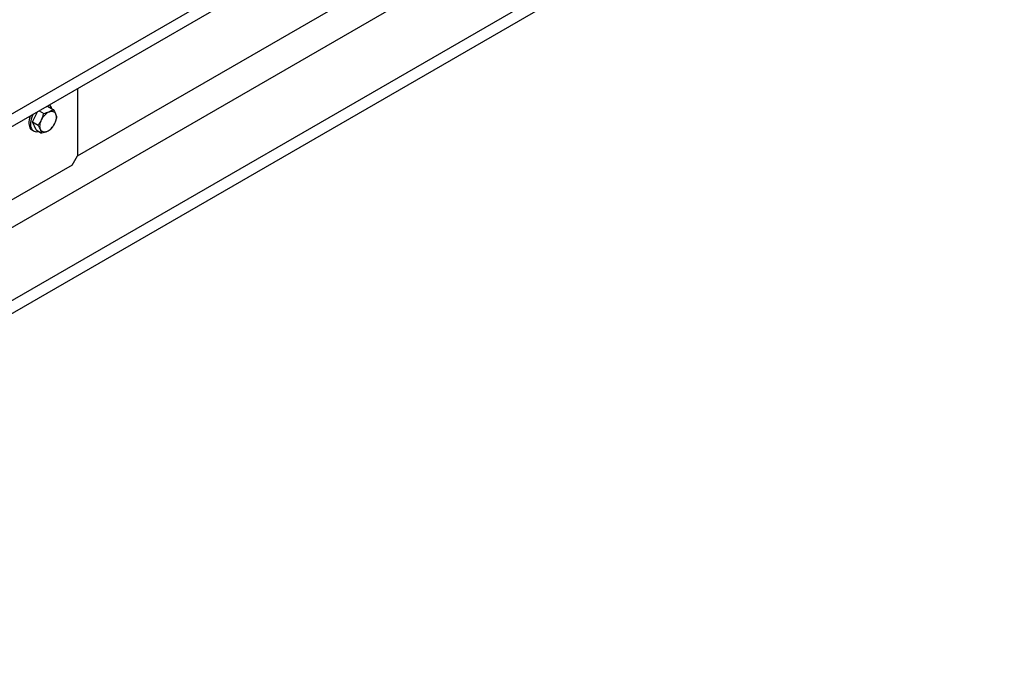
# Model space of a CAD drawing. Header units: millimetres. Extents: x 0 to 841, y 0 to 594.
# Tile 89 of 111: x 746 to 770, y 331 to 347. Entities that reach past the tile are written whole.
import ezdxf

# ---------------------------------------------------------------- set-up
doc = ezdxf.new("R2010")
doc.units = ezdxf.units.MM
doc.layers.add('TRAIT-FORT', color=4, linetype='Continuous', lineweight=25)

msp = doc.modelspace()

# ---------------------------------------------------------------- linework, layer by layer
at = {"layer": 'TRAIT-FORT', "color": 4, "linetype": 'Continuous', "lineweight": 25}
for p, q in [((729.03, 334.456), (769.914, 358.057)), ((729.03, 334.151), (769.914, 357.753)), ((729.03, 331.75), (768.406, 354.481)), ((729.03, 330.009), (769.914, 353.611)), ((729.03, 329.705), (769.914, 353.306)), ((747.862, 343.422), (754.303, 347.141)), ((747.862, 345.022), (747.862, 343.422)), ((746.791, 344.229), (746.907, 344.471)), ((746.951, 344.497), (747.059, 344.434)), ((747.116, 344.592), (747.147, 344.605)), ((747.147, 344.605), (747.28, 344.528)), ((746.791, 344.229), (746.924, 344.152)), ((746.876, 344.04), (746.791, 344.229)), ((746.781, 344.036), (746.819, 344.014)), ((746.876, 344.04), (747.009, 343.964)), ((747.733, 343.2), (747.862, 343.422)), ((747.733, 343.2), (741.562, 339.637))]:
    msp.add_line(p, q, dxfattribs=at)
at = {"layer": 'TRAIT-FORT', "color": 4, "linetype": 'Continuous', "lineweight": 25, "flags": 128}
for points in [[(746.742, 344.376), (746.738, 344.365), (746.723, 344.32), (746.713, 344.277), (746.707, 344.234), (746.706, 344.194), (746.709, 344.156), (746.717, 344.122), (746.729, 344.092), (746.745, 344.067), (746.766, 344.046), (746.781, 344.036)], [(746.809, 344.415), (746.795, 344.387), (746.776, 344.343), (746.762, 344.298), (746.751, 344.254), (746.745, 344.212), (746.744, 344.172), (746.747, 344.134), (746.755, 344.1), (746.768, 344.07), (746.784, 344.045), (746.804, 344.024), (746.828, 344.009), (746.855, 344), (746.884, 343.997), (746.916, 343.999), (746.938, 344.005)], [(747.187, 344.471), (747.212, 344.48), (747.236, 344.484), (747.258, 344.484), (747.279, 344.48), (747.298, 344.472), (747.315, 344.46), (747.329, 344.444), (747.34, 344.424)], [(747.34, 344.424), (747.348, 344.401), (747.353, 344.376), (747.355, 344.348), (747.353, 344.317), (747.348, 344.286), (747.34, 344.254), (747.329, 344.221), (747.315, 344.189)], [(746.984, 344.048), (746.976, 344.07), (746.971, 344.096), (746.969, 344.124), (746.971, 344.154), (746.976, 344.186), (746.984, 344.218), (746.995, 344.251), (747.009, 344.283)], [(747.137, 344.001), (747.112, 343.992), (747.088, 343.988), (747.066, 343.987), (747.045, 343.991), (747.026, 344), (747.009, 344.012), (746.995, 344.028), (746.984, 344.048)]]:
    msp.add_lwpolyline(points, dxfattribs=at)
at = {"layer": 'TRAIT-FORT', "color": 4, "linetype": 'Continuous', "lineweight": 25}
for centre, radius, start, end in [((747.097, 344.513), 0.157, 11.803, 52.0102), ((747.362, 344.127), 0.386, 116.9479, 156.2322), ((746.962, 344.344), 0.385, 296.9419, 336.2381)]:
    msp.add_arc(centre, radius, start, end, dxfattribs=at)
for points, knots in [([(747.009, 344.283), (747.019, 344.307), (747.04, 344.356), (747.053, 344.408), (747.059, 344.434)], [0, 0, 0, 0, 0.49469, 1, 1, 1, 1]), ([(747.059, 344.434), (747.082, 344.439), (747.128, 344.449), (747.167, 344.464), (747.187, 344.471)], [0, 0, 0, 0, 0.495542, 1, 1, 1, 1]), ([(747.187, 344.471), (747.205, 344.48), (747.24, 344.497), (747.267, 344.518), (747.28, 344.528)], [0, 0, 0, 0, 0.494693, 1, 1, 1, 1]), ([(747.28, 344.528), (747.292, 344.51), (747.315, 344.474), (747.332, 344.441), (747.34, 344.424)], [0, 0, 0, 0, 0.495215, 1, 1, 1, 1]), ([(747.34, 344.424), (747.346, 344.409), (747.359, 344.378), (747.363, 344.353), (747.366, 344.34)], [0, 0, 0, 0, 0.494691, 1, 1, 1, 1]), ([(746.924, 344.152), (746.94, 344.172), (746.972, 344.213), (746.996, 344.259), (747.009, 344.283)], [0, 0, 0, 0, 0.495479, 1, 1, 1, 1]), ([(746.984, 344.048), (746.976, 344.064), (746.959, 344.097), (746.936, 344.133), (746.924, 344.152)], [0, 0, 0, 0, 0.494852, 1, 1, 1, 1]), ([(747.315, 344.189), (747.303, 344.166), (747.278, 344.119), (747.246, 344.078), (747.23, 344.058)], [0, 0, 0, 0, 0.49469, 1, 1, 1, 1]), ([(747.366, 344.34), (747.359, 344.314), (747.347, 344.263), (747.326, 344.214), (747.315, 344.189)], [0, 0, 0, 0, 0.4952398, 1, 1, 1, 1]), ([(747.009, 343.964), (747.007, 343.976), (747.003, 344.001), (746.99, 344.032), (746.984, 344.048)], [0, 0, 0, 0, 0.495379, 1, 1, 1, 1]), ([(747.137, 344.001), (747.118, 343.993), (747.078, 343.978), (747.033, 343.969), (747.009, 343.964)], [0, 0, 0, 0, 0.49426, 1, 1, 1, 1]), ([(747.23, 344.058), (747.217, 344.047), (747.19, 344.026), (747.155, 344.009), (747.137, 344.001)], [0, 0, 0, 0, 0.49469, 1, 1, 1, 1])]:
    msp.add_open_spline(points, degree=3, knots=knots, dxfattribs=at)

doc.saveas('drawing.dxf')
